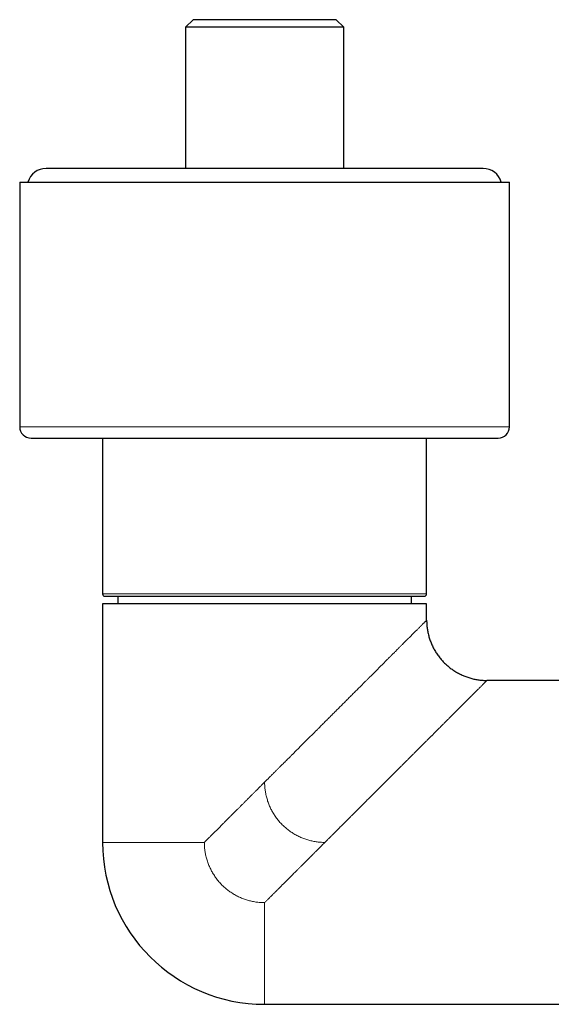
# Model space of a CAD drawing. Header units: millimetres. Extents: x 8 to 887, y 12 to 525.
# Tile 9 of 35: x 351 to 422, y 200 to 331. Entities that reach past the tile are written whole.
import ezdxf

# ---------------------------------------------------------------- set-up
doc = ezdxf.new("R2010")
doc.units = ezdxf.units.MM

msp = doc.modelspace()

# ---------------------------------------------------------------- linework, layer by layer
at = {"color": 7, "linetype": 'Continuous', "lineweight": 30}
for p, q in [((374, 331.13), (373, 330.13)), ((393, 331.13), (374, 331.13)), ((394, 330.13), (393, 331.13)), ((373, 330.13), (373, 311.38)), ((394, 330.13), (373, 330.13)), ((394, 311.38), (394, 330.13)), ((412.5, 311.38), (354.5, 311.38)), ((351, 309.58), (351, 277.08)), ((351, 309.58), (416, 309.58)), ((416, 277.08), (416, 309.58)), ((362, 275.58), (362, 254.88)), ((405, 254.88), (405, 275.58)), ((364, 254.58), (364, 253.58)), ((403, 253.58), (403, 254.58)), ((362, 253.58), (362, 221.9)), ((383.5, 253.58), (362, 253.58)), ((405, 253.58), (383.5, 253.58)), ((405, 251.4), (405, 253.58)), ((434.95, 243.4), (413, 243.4)), ((383.5, 200.4), (427.7, 200.4))]:
    msp.add_line(p, q, dxfattribs=at)
at = {"color": 252, "linetype": 'Continuous', "lineweight": 0}
for p, q in [((351, 277.08), (416, 277.08)), ((362, 254.88), (383.5, 254.88)), ((383.5, 254.88), (405, 254.88)), ((375.5, 221.9), (362, 221.9)), ((383.5, 213.9), (383.5, 200.4))]:
    msp.add_line(p, q, dxfattribs=at)
at = {"color": 7, "linetype": 'Continuous', "lineweight": 30}
for centre, radius, start, end in [((354.5, 308.88), 2.5, 90, 163.7398), ((412.5, 308.88), 2.5, 16.2602, 90), ((352.5, 277.08), 1.5, 180, 270), ((414.5, 277.08), 1.5, 270, 0), ((362.3, 254.88), 0.3, 180, 270), ((404.7, 254.88), 0.3, 270, 0), ((383.5, 221.9), 21.5, 180, 270)]:
    msp.add_arc(centre, radius, start, end, dxfattribs=at)
for points, knots in [([(352.5, 275.58), (352.5, 275.58), (352.5, 275.58), (352.52, 275.58), (352.54, 275.58), (352.57, 275.58), (352.6, 275.58), (352.63, 275.58), (352.65, 275.58), (352.67, 275.58), (352.69, 275.58), (352.71, 275.58), (352.75, 275.58), (352.82, 275.58), (352.91, 275.58), (353.02, 275.58), (353.14, 275.58), (353.27, 275.58), (353.4, 275.58), (353.53, 275.58), (353.64, 275.58), (353.75, 275.58), (353.88, 275.58), (354, 275.58), (354.13, 275.58), (354.28, 275.58), (354.45, 275.58), (354.65, 275.58), (354.86, 275.58), (355.08, 275.58), (355.31, 275.58), (355.54, 275.58), (355.78, 275.58), (356.03, 275.58), (356.21, 275.58), (356.29, 275.58)], [0, 0, 0, 0, 0.030549, 0.0682047, 0.1013496, 0.1345113, 0.1676989, 0.1807462, 0.1937994, 0.2068592, 0.219926, 0.2330004, 0.2460831, 0.2867209, 0.3272969, 0.3678279, 0.4083306, 0.4488216, 0.4893176, 0.5166021, 0.5439015, 0.5712211, 0.5985659, 0.625941, 0.6522294, 0.6780301, 0.7141136, 0.7501641, 0.7861935, 0.8222134, 0.8582357, 0.8936285, 0.929046, 0.9644995, 1, 1, 1, 1]), ([(356.29, 275.58), (356.39, 275.58), (356.58, 275.58), (356.88, 275.58), (357.19, 275.58), (357.51, 275.58), (357.84, 275.58), (358.14, 275.58), (358.41, 275.58), (358.64, 275.58), (358.88, 275.58), (359.13, 275.58), (359.38, 275.58), (359.64, 275.58), (359.95, 275.58), (360.3, 275.58), (360.7, 275.58), (361.11, 275.58), (361.52, 275.58), (361.9, 275.58), (362.26, 275.58), (362.57, 275.58), (362.83, 275.58), (363.03, 275.58), (363.15, 275.58), (363.28, 275.58), (363.41, 275.58), (363.54, 275.58), (363.78, 275.58), (364.13, 275.58), (364.59, 275.58), (365.06, 275.58), (365.53, 275.58), (366.01, 275.58), (366.44, 275.58), (366.82, 275.58), (367.16, 275.58), (367.49, 275.58), (367.83, 275.58), (368.17, 275.58), (368.52, 275.58), (368.92, 275.58), (369.39, 275.58), (369.93, 275.58), (370.47, 275.58), (371.01, 275.58), (371.56, 275.58), (372.1, 275.58), (372.63, 275.58), (373.16, 275.58), (373.7, 275.58), (374.23, 275.58), (374.78, 275.58), (375.35, 275.58), (375.93, 275.58), (376.51, 275.58), (377.09, 275.58), (377.67, 275.58), (378.2, 275.58), (378.66, 275.58), (379.05, 275.58), (379.45, 275.58), (379.85, 275.58), (380.25, 275.58), (380.65, 275.58), (381.11, 275.58), (381.64, 275.58), (382.22, 275.58), (382.81, 275.58), (383.39, 275.58), (383.97, 275.58), (384.53, 275.58), (385.07, 275.58), (385.58, 275.58), (385.99, 275.58), (386.3, 275.58), (386.5, 275.58), (386.7, 275.58), (386.9, 275.58), (387.1, 275.58), (387.45, 275.58), (387.93, 275.58), (388.55, 275.58), (389.17, 275.58), (389.79, 275.58), (390.4, 275.58), (390.94, 275.58), (391.42, 275.58), (391.83, 275.58), (392.23, 275.58), (392.64, 275.58), (393.04, 275.58), (393.43, 275.58), (393.86, 275.58), (394.34, 275.58), (394.86, 275.58), (395.38, 275.58), (395.89, 275.58), (396.4, 275.58), (396.9, 275.58), (397.39, 275.58), (397.88, 275.58), (398.38, 275.58), (398.88, 275.58), (399.39, 275.58), (399.9, 275.58), (400.4, 275.58), (400.89, 275.58), (401.33, 275.58), (401.7, 275.58), (402.03, 275.58), (402.34, 275.58), (402.66, 275.58), (402.98, 275.58), (403.3, 275.58), (403.66, 275.58), (404.07, 275.58), (404.51, 275.58), (404.94, 275.58), (405.36, 275.58), (405.74, 275.58), (406.08, 275.58), (406.37, 275.58), (406.61, 275.58), (406.78, 275.58), (406.89, 275.58), (407, 275.58), (407.11, 275.58), (407.22, 275.58), (407.42, 275.58), (407.7, 275.58), (408.07, 275.58), (408.42, 275.58), (408.76, 275.58), (409.1, 275.58), (409.38, 275.58), (409.63, 275.58), (409.84, 275.58), (410.05, 275.58), (410.25, 275.58), (410.45, 275.58), (410.64, 275.58), (410.86, 275.58), (411.11, 275.58), (411.37, 275.58), (411.63, 275.58), (411.87, 275.58), (412.11, 275.58), (412.33, 275.58), (412.54, 275.58), (412.73, 275.58), (412.91, 275.58), (413.08, 275.58), (413.25, 275.58), (413.41, 275.58), (413.56, 275.58), (413.7, 275.58), (413.83, 275.58), (413.95, 275.58), (414.04, 275.58), (414.12, 275.58), (414.18, 275.58), (414.24, 275.58), (414.29, 275.58), (414.33, 275.58), (414.37, 275.58), (414.41, 275.58), (414.45, 275.58), (414.48, 275.58), (414.49, 275.58), (414.5, 275.58), (414.5, 275.58), (414.5, 275.58)], [0, 0, 0, 0, 0.007255, 0.014499, 0.021737, 0.02897, 0.036201, 0.043433, 0.048305, 0.053179, 0.058057, 0.062939, 0.067825, 0.072921, 0.078099, 0.085339, 0.092572, 0.0998, 0.107026, 0.114253, 0.119555, 0.124859, 0.130168, 0.132254, 0.134342, 0.13643, 0.13852, 0.14061, 0.142701, 0.149858, 0.157003, 0.16414, 0.171272, 0.1784, 0.185527, 0.190329, 0.195131, 0.199936, 0.204745, 0.209557, 0.214374, 0.219196, 0.226506, 0.233804, 0.241093, 0.248376, 0.255655, 0.262934, 0.269799, 0.276667, 0.283542, 0.290426, 0.29732, 0.304629, 0.311927, 0.319217, 0.3265, 0.333779, 0.341058, 0.345961, 0.350865, 0.355773, 0.360683, 0.365598, 0.370518, 0.375444, 0.3826, 0.389746, 0.396883, 0.404014, 0.411142, 0.41827, 0.424544, 0.43082, 0.437102, 0.439572, 0.442042, 0.444514, 0.446988, 0.449462, 0.451939, 0.459631, 0.467311, 0.474983, 0.482649, 0.490313, 0.497978, 0.503142, 0.50831, 0.513481, 0.518657, 0.523838, 0.528814, 0.533697, 0.540526, 0.54735, 0.554169, 0.560987, 0.567805, 0.574505, 0.581209, 0.58792, 0.59464, 0.601894, 0.609138, 0.616375, 0.623608, 0.630839, 0.638071, 0.642943, 0.647818, 0.652696, 0.657578, 0.662465, 0.667561, 0.672738, 0.679979, 0.687212, 0.69444, 0.701666, 0.708893, 0.714195, 0.719499, 0.724807, 0.726894, 0.728982, 0.73107, 0.733159, 0.73525, 0.737341, 0.744498, 0.751643, 0.75878, 0.765912, 0.77304, 0.780167, 0.784968, 0.789771, 0.794576, 0.799384, 0.804197, 0.809014, 0.813836, 0.821146, 0.828444, 0.835733, 0.843016, 0.850295, 0.857574, 0.864438, 0.871307, 0.878182, 0.885065, 0.89196, 0.899269, 0.906567, 0.913856, 0.921139, 0.928419, 0.935698, 0.940601, 0.945505, 0.950413, 0.955323, 0.960238, 0.965158, 0.970084, 0.97724, 0.984386, 0.991523, 0.998654, 1, 1, 1, 1]), ([(362.3, 254.58), (362.3, 254.58), (362.3, 254.58), (362.31, 254.58), (362.32, 254.58), (362.33, 254.58), (362.35, 254.58), (362.36, 254.58), (362.38, 254.58), (362.41, 254.58), (362.43, 254.58), (362.47, 254.58), (362.53, 254.58), (362.61, 254.58), (362.7, 254.58), (362.81, 254.58), (362.92, 254.58), (363.01, 254.58), (363.1, 254.58), (363.2, 254.58), (363.3, 254.58), (363.4, 254.58), (363.52, 254.58), (363.67, 254.58), (363.85, 254.58), (364.04, 254.58), (364.24, 254.58), (364.45, 254.58), (364.66, 254.58), (364.89, 254.58), (365.13, 254.58), (365.38, 254.58), (365.64, 254.58), (365.9, 254.58), (366.15, 254.58), (366.37, 254.58), (366.56, 254.58), (366.75, 254.58), (366.95, 254.58), (367.16, 254.58), (367.41, 254.58), (367.7, 254.58), (368.05, 254.58), (368.4, 254.58), (368.69, 254.58), (368.92, 254.58), (369.09, 254.58), (369.25, 254.58), (369.42, 254.58), (369.6, 254.58), (369.77, 254.58), (370.01, 254.58), (370.31, 254.58), (370.69, 254.58), (371.08, 254.58), (371.47, 254.58), (371.82, 254.58), (372.13, 254.58), (372.4, 254.58), (372.67, 254.58), (372.94, 254.58), (373.21, 254.58), (373.54, 254.58), (373.92, 254.58), (374.36, 254.58), (374.81, 254.58), (375.26, 254.58), (375.71, 254.58), (376.16, 254.58), (376.61, 254.58), (377.07, 254.58), (377.53, 254.58), (378, 254.58), (378.48, 254.58), (378.96, 254.58), (379.43, 254.58), (379.86, 254.58), (380.23, 254.58), (380.55, 254.58), (380.87, 254.58), (381.19, 254.58), (381.51, 254.58), (381.88, 254.58), (382.31, 254.58), (382.79, 254.58), (383.26, 254.58), (383.74, 254.58), (384.14, 254.58), (384.46, 254.58), (384.69, 254.58), (384.93, 254.58), (385.16, 254.58), (385.4, 254.58), (385.63, 254.58), (385.87, 254.58), (386.19, 254.58), (386.61, 254.58), (387.12, 254.58), (387.63, 254.58), (388.13, 254.58), (388.58, 254.58), (388.96, 254.58), (389.29, 254.58), (389.61, 254.58), (389.93, 254.58), (390.25, 254.58), (390.6, 254.58), (391.01, 254.58), (391.46, 254.58), (391.91, 254.58), (392.36, 254.58), (392.8, 254.58), (393.23, 254.58), (393.52, 254.58), (393.66, 254.58)], [0, 0, 0, 0, 0.005556, 0.016466, 0.021825, 0.027186, 0.032548, 0.037914, 0.043283, 0.048656, 0.054034, 0.059418, 0.07119, 0.082941, 0.09468, 0.106412, 0.118146, 0.125832, 0.133524, 0.141223, 0.148931, 0.156444, 0.163711, 0.174821, 0.18592, 0.197013, 0.208108, 0.219208, 0.230322, 0.241453, 0.252555, 0.26364, 0.274714, 0.285784, 0.296854, 0.304105, 0.311362, 0.318624, 0.325894, 0.333372, 0.341078, 0.352621, 0.36415, 0.375674, 0.387197, 0.392373, 0.39755, 0.40273, 0.407914, 0.413101, 0.418292, 0.423489, 0.434441, 0.445374, 0.456295, 0.467207, 0.478118, 0.485263, 0.492412, 0.499565, 0.506725, 0.513892, 0.521069, 0.532255, 0.543422, 0.554574, 0.565719, 0.576861, 0.587807, 0.598763, 0.609735, 0.620726, 0.631913, 0.64308, 0.654232, 0.665376, 0.676518, 0.683815, 0.691116, 0.698421, 0.705734, 0.713054, 0.720385, 0.731337, 0.74227, 0.75319, 0.764103, 0.775013, 0.780372, 0.785733, 0.791095, 0.796461, 0.80183, 0.807203, 0.812581, 0.817965, 0.829737, 0.841488, 0.853227, 0.864959, 0.876693, 0.884379, 0.892071, 0.89977, 0.907478, 0.914991, 0.922259, 0.93337, 0.94447, 0.955563, 0.966657, 0.977758, 0.98887, 1, 1, 1, 1]), ([(393.66, 254.58), (393.81, 254.58), (394.09, 254.58), (394.51, 254.58), (394.92, 254.58), (395.33, 254.58), (395.68, 254.58), (395.99, 254.58), (396.24, 254.58), (396.5, 254.58), (396.75, 254.58), (397, 254.58), (397.3, 254.58), (397.64, 254.58), (398.02, 254.58), (398.38, 254.58), (398.67, 254.58), (398.89, 254.58), (399.05, 254.58), (399.2, 254.58), (399.35, 254.58), (399.5, 254.58), (399.65, 254.58), (399.85, 254.58), (400.1, 254.58), (400.4, 254.58), (400.68, 254.58), (400.96, 254.58), (401.2, 254.58), (401.4, 254.58), (401.56, 254.58), (401.72, 254.58), (401.88, 254.58), (402.04, 254.58), (402.22, 254.58), (402.42, 254.58), (402.63, 254.58), (402.84, 254.58), (403.03, 254.58), (403.22, 254.58), (403.39, 254.58), (403.55, 254.58), (403.7, 254.58), (403.85, 254.58), (403.98, 254.58), (404.1, 254.58), (404.21, 254.58), (404.31, 254.58), (404.39, 254.58), (404.45, 254.58), (404.49, 254.58), (404.54, 254.58), (404.57, 254.58), (404.61, 254.58), (404.64, 254.58), (404.67, 254.58), (404.69, 254.58), (404.7, 254.58), (404.7, 254.58), (404.7, 254.58)], [0, 0, 0, 0, 0.021472, 0.042912, 0.064329, 0.085736, 0.107144, 0.121167, 0.135199, 0.149242, 0.1633, 0.177761, 0.192663, 0.214986, 0.237283, 0.259567, 0.281852, 0.291861, 0.301874, 0.311892, 0.321916, 0.331947, 0.341987, 0.352036, 0.373217, 0.39436, 0.415479, 0.436582, 0.457682, 0.471501, 0.485325, 0.499159, 0.513005, 0.526866, 0.540745, 0.562378, 0.583973, 0.60554, 0.627092, 0.648639, 0.669809, 0.690997, 0.712214, 0.733471, 0.755105, 0.776699, 0.798267, 0.819818, 0.841366, 0.855478, 0.869596, 0.883724, 0.897865, 0.912022, 0.926198, 0.947379, 0.968523, 0.989641, 1, 1, 1, 1]), ([(405, 251.4), (405, 251.31), (405, 251.12), (405.02, 250.85), (405.04, 250.58), (405.07, 250.31), (405.12, 250.03), (405.17, 249.75), (405.23, 249.48), (405.31, 249.2), (405.39, 248.93), (405.48, 248.65), (405.59, 248.39), (405.7, 248.13), (405.82, 247.87), (405.95, 247.62), (406.09, 247.37), (406.23, 247.13), (406.39, 246.89), (406.56, 246.65), (406.74, 246.42), (406.92, 246.2), (407.1, 245.99), (407.29, 245.79), (407.49, 245.6), (407.7, 245.41), (407.91, 245.23), (408.13, 245.05), (408.37, 244.88), (408.6, 244.71), (408.85, 244.56), (409.09, 244.42), (409.34, 244.29), (409.58, 244.17), (409.83, 244.06), (410.07, 243.95), (410.33, 243.86), (410.59, 243.77), (410.86, 243.69), (411.13, 243.62), (411.4, 243.56), (411.67, 243.51), (411.94, 243.47), (412.2, 243.44), (412.47, 243.42), (412.73, 243.4), (412.91, 243.4), (413, 243.4)], [0, 0, 0, 0, 0.022036, 0.043722, 0.065383, 0.087227, 0.109355, 0.131763, 0.154348, 0.176909, 0.200226, 0.223174, 0.245871, 0.268419, 0.290903, 0.313393, 0.335944, 0.3586, 0.381388, 0.404323, 0.427407, 0.450627, 0.472623, 0.494679, 0.51675, 0.53878, 0.560729, 0.583888, 0.606906, 0.629779, 0.652518, 0.675149, 0.69771, 0.718964, 0.740259, 0.761662, 0.783255, 0.805133, 0.827341, 0.849667, 0.871892, 0.893881, 0.915585, 0.936658, 0.957603, 0.978621, 1, 1, 1, 1])]:
    msp.add_open_spline(points, degree=3, knots=knots, dxfattribs=at)
at = {"color": 252, "linetype": 'Continuous', "lineweight": 0}
for points, knots in [([(383.5, 229.9), (383.61, 230.01), (383.83, 230.23), (384.15, 230.55), (384.46, 230.86), (384.76, 231.16), (385.05, 231.45), (385.32, 231.72), (385.58, 231.97), (385.82, 232.22), (386.05, 232.45), (386.28, 232.68), (386.49, 232.89), (386.69, 233.09), (386.83, 233.23), (386.92, 233.32), (386.97, 233.37), (387.01, 233.41), (387.05, 233.45), (387.1, 233.5), (387.16, 233.56), (387.32, 233.72), (387.6, 234), (387.98, 234.38), (388.35, 234.75), (388.72, 235.12), (389.07, 235.47), (389.43, 235.83), (389.79, 236.19), (390.13, 236.53), (390.36, 236.76), (390.49, 236.89), (390.52, 236.92), (390.55, 236.95), (390.59, 236.99), (390.62, 237.02), (390.66, 237.05), (390.84, 237.23), (391.16, 237.56), (391.62, 238.02), (392.07, 238.47), (392.51, 238.91), (392.86, 239.26), (393.14, 239.54), (393.34, 239.74), (393.54, 239.94), (393.74, 240.14), (393.94, 240.34), (394.14, 240.54), (394.35, 240.75), (394.64, 241.04), (394.99, 241.39), (395.41, 241.81), (395.82, 242.22), (396.2, 242.6), (396.55, 242.95), (396.87, 243.27), (397.09, 243.49), (397.21, 243.61), (397.24, 243.64), (397.28, 243.68), (397.32, 243.72), (397.35, 243.75), (397.5, 243.9), (397.76, 244.16), (398.11, 244.51), (398.46, 244.86), (398.8, 245.2), (399.14, 245.54), (399.47, 245.87), (399.8, 246.2), (400.02, 246.42), (400.14, 246.54), (400.17, 246.57), (400.21, 246.61), (400.25, 246.65), (400.28, 246.68), (400.41, 246.81), (400.64, 247.04), (400.94, 247.34), (401.24, 247.64), (401.52, 247.92), (401.77, 248.17), (401.98, 248.38), (402.17, 248.57), (402.3, 248.7), (402.4, 248.8), (402.45, 248.85), (402.5, 248.9), (402.55, 248.95), (402.6, 249), (402.65, 249.05), (402.7, 249.1), (402.8, 249.2), (402.94, 249.34), (403.14, 249.54), (403.32, 249.72), (403.49, 249.89), (403.65, 250.05), (403.8, 250.2), (403.93, 250.33), (404.05, 250.45), (404.14, 250.54), (404.21, 250.61), (404.25, 250.65), (404.29, 250.69), (404.33, 250.73), (404.36, 250.76), (404.43, 250.83), (404.51, 250.91), (404.61, 251.01), (404.69, 251.09), (404.77, 251.17), (404.83, 251.23), (404.88, 251.28), (404.93, 251.33), (404.96, 251.36), (404.98, 251.38), (405, 251.4), (405, 251.4), (405, 251.4)], [0, 0, 0, 0, 0.011521, 0.022628, 0.033321, 0.043599, 0.053464, 0.06275, 0.071636, 0.080122, 0.08821, 0.095898, 0.103186, 0.110075, 0.116565, 0.118134, 0.119677, 0.121196, 0.122689, 0.124156, 0.126014, 0.128435, 0.14159, 0.154891, 0.1679, 0.180616, 0.193039, 0.20517, 0.218175, 0.230828, 0.241669, 0.242868, 0.244065, 0.245258, 0.246447, 0.247633, 0.248816, 0.249995, 0.266808, 0.283295, 0.299457, 0.315294, 0.330807, 0.338306, 0.345727, 0.35307, 0.360335, 0.367522, 0.374632, 0.382782, 0.390926, 0.407013, 0.422833, 0.438385, 0.453672, 0.466905, 0.479934, 0.491231, 0.492699, 0.494164, 0.495626, 0.497086, 0.498543, 0.499997, 0.51481, 0.529415, 0.543813, 0.558006, 0.571994, 0.587148, 0.602059, 0.614982, 0.61666, 0.618336, 0.620008, 0.621677, 0.623343, 0.625006, 0.639753, 0.654304, 0.668663, 0.682833, 0.696817, 0.706955, 0.716996, 0.726942, 0.729855, 0.732759, 0.735656, 0.738544, 0.741424, 0.744296, 0.74716, 0.750017, 0.762194, 0.774255, 0.786205, 0.798047, 0.809784, 0.821419, 0.831578, 0.841663, 0.851678, 0.855593, 0.859499, 0.863394, 0.86728, 0.871155, 0.875021, 0.886915, 0.898747, 0.910522, 0.922244, 0.933919, 0.945552, 0.956487, 0.967395, 0.97828, 0.989147, 1, 1, 1, 1]), ([(413, 243.4), (413, 243.4), (413, 243.4), (412.98, 243.38), (412.95, 243.35), (412.92, 243.32), (412.87, 243.27), (412.82, 243.22), (412.75, 243.15), (412.69, 243.09), (412.63, 243.03), (412.58, 242.98), (412.56, 242.96), (412.53, 242.93), (412.5, 242.9), (412.47, 242.87), (412.43, 242.83), (412.38, 242.78), (412.29, 242.69), (412.17, 242.57), (412.05, 242.45), (411.91, 242.31), (411.76, 242.16), (411.61, 242.01), (411.46, 241.86), (411.31, 241.71), (411.17, 241.57), (411.04, 241.44), (410.96, 241.36), (410.9, 241.3), (410.87, 241.27), (410.84, 241.24), (410.81, 241.21), (410.78, 241.18), (410.69, 241.09), (410.56, 240.96), (410.36, 240.76), (410.16, 240.56), (409.95, 240.35), (409.73, 240.13), (409.51, 239.91), (409.29, 239.69), (409.08, 239.48), (408.89, 239.29), (408.71, 239.11), (408.6, 239), (408.52, 238.92), (408.48, 238.88), (408.44, 238.84), (408.4, 238.8), (408.36, 238.76), (408.24, 238.64), (408.03, 238.43), (407.73, 238.13), (407.42, 237.82), (407.1, 237.5), (406.8, 237.2), (406.53, 236.93), (406.28, 236.68), (405.99, 236.39), (405.77, 236.17), (405.62, 236.02), (405.58, 235.98), (405.53, 235.93), (405.48, 235.88), (405.44, 235.84), (405.3, 235.7), (405.08, 235.48), (404.77, 235.17), (404.45, 234.85), (404.12, 234.52), (403.78, 234.18), (403.45, 233.85), (403.12, 233.52), (402.81, 233.21), (402.56, 232.96), (402.39, 232.79), (402.29, 232.69), (402.2, 232.6), (402.11, 232.51), (402.02, 232.42), (401.93, 232.33), (401.85, 232.25), (401.69, 232.09), (401.44, 231.84), (401.12, 231.52), (400.79, 231.19), (400.45, 230.85), (400.1, 230.5), (399.72, 230.12), (399.34, 229.74), (399.08, 229.48), (398.93, 229.33), (398.89, 229.29), (398.85, 229.25), (398.81, 229.21), (398.77, 229.17), (398.73, 229.13), (398.59, 228.99), (398.36, 228.76), (398.02, 228.42), (397.67, 228.07), (397.31, 227.71), (396.94, 227.34), (396.57, 226.97), (396.22, 226.62), (395.86, 226.26), (395.6, 226), (395.44, 225.84), (395.37, 225.77), (395.3, 225.7), (395.23, 225.63), (395.17, 225.57), (395.11, 225.51), (395.04, 225.44), (394.94, 225.34), (394.8, 225.2), (394.64, 225.04), (394.46, 224.86), (394.27, 224.67), (394.08, 224.48), (393.87, 224.27), (393.65, 224.05), (393.43, 223.83), (393.19, 223.59), (392.93, 223.33), (392.67, 223.07), (392.39, 222.79), (392.1, 222.5), (391.8, 222.2), (391.6, 222), (391.5, 221.9)], [0, 0, 0, 0, 0.011507, 0.023029, 0.034574, 0.046146, 0.057752, 0.069395, 0.079678, 0.089998, 0.10036, 0.103859, 0.107363, 0.110873, 0.114388, 0.117909, 0.121435, 0.124967, 0.136179, 0.147474, 0.158855, 0.170327, 0.181894, 0.193558, 0.203907, 0.214337, 0.224851, 0.231837, 0.238861, 0.240708, 0.242556, 0.244408, 0.246262, 0.248118, 0.249978, 0.261034, 0.27221, 0.283508, 0.294931, 0.306479, 0.318155, 0.328538, 0.339023, 0.349612, 0.356657, 0.363748, 0.365613, 0.367481, 0.369352, 0.371226, 0.373104, 0.374985, 0.38819, 0.401593, 0.415193, 0.428994, 0.442997, 0.453395, 0.463903, 0.474522, 0.488708, 0.49058, 0.492456, 0.494335, 0.496217, 0.498103, 0.499991, 0.512245, 0.524687, 0.537318, 0.550139, 0.563151, 0.576354, 0.588132, 0.600058, 0.612133, 0.61572, 0.619319, 0.622932, 0.626336, 0.629459, 0.632596, 0.635749, 0.638917, 0.650564, 0.662411, 0.674459, 0.686706, 0.699155, 0.71308, 0.727248, 0.739918, 0.741352, 0.742788, 0.744227, 0.745668, 0.747111, 0.748557, 0.750005, 0.761662, 0.773648, 0.785963, 0.798607, 0.81158, 0.824882, 0.83686, 0.849094, 0.861582, 0.863965, 0.866358, 0.86876, 0.87117, 0.87359, 0.875607, 0.87707, 0.881224, 0.885569, 0.891463, 0.897675, 0.904206, 0.911055, 0.918223, 0.92571, 0.933515, 0.941639, 0.950492, 0.959694, 0.969246, 0.979148, 0.989399, 1, 1, 1, 1]), ([(375.5, 221.9), (375.6, 222), (375.81, 222.21), (376.13, 222.53), (376.46, 222.86), (376.8, 223.2), (377.14, 223.54), (377.5, 223.9), (377.83, 224.23), (378.14, 224.54), (378.43, 224.83), (378.73, 225.13), (378.96, 225.36), (379.12, 225.52), (379.21, 225.61), (379.3, 225.7), (379.39, 225.79), (379.47, 225.87), (379.58, 225.98), (379.73, 226.13), (379.93, 226.33), (380.17, 226.57), (380.45, 226.85), (380.73, 227.13), (381.02, 227.42), (381.23, 227.63), (381.35, 227.75), (381.38, 227.78), (381.4, 227.8), (381.43, 227.83), (381.46, 227.86), (381.49, 227.89), (381.51, 227.91), (381.55, 227.95), (381.62, 228.02), (381.71, 228.11), (381.82, 228.22), (381.94, 228.34), (382.07, 228.47), (382.21, 228.61), (382.35, 228.75), (382.5, 228.9), (382.66, 229.06), (382.82, 229.22), (382.98, 229.38), (383.15, 229.55), (383.32, 229.72), (383.44, 229.84), (383.5, 229.9)], [0, 0, 0, 0, 0.039763, 0.080517, 0.122262, 0.164997, 0.208724, 0.253442, 0.299153, 0.335026, 0.371487, 0.408537, 0.446176, 0.457328, 0.468532, 0.479785, 0.49109, 0.501932, 0.51098, 0.532671, 0.554874, 0.58789, 0.621975, 0.65713, 0.693355, 0.730104, 0.73377, 0.737445, 0.74113, 0.744826, 0.748531, 0.751345, 0.753596, 0.755876, 0.767145, 0.779094, 0.791722, 0.806898, 0.822952, 0.839883, 0.857692, 0.876379, 0.895944, 0.915194, 0.935225, 0.956037, 0.977628, 1, 1, 1, 1]), ([(391.5, 221.9), (391.4, 221.9), (391.21, 221.9), (390.91, 221.92), (390.62, 221.95), (390.33, 221.98), (390.04, 222.03), (389.76, 222.09), (389.49, 222.16), (389.22, 222.23), (388.96, 222.31), (388.7, 222.41), (388.43, 222.51), (388.17, 222.62), (387.9, 222.75), (387.65, 222.89), (387.39, 223.03), (387.14, 223.19), (386.9, 223.35), (386.68, 223.52), (386.46, 223.69), (386.25, 223.86), (386.04, 224.05), (385.84, 224.25), (385.64, 224.45), (385.44, 224.67), (385.26, 224.9), (385.08, 225.13), (384.91, 225.37), (384.75, 225.61), (384.6, 225.85), (384.46, 226.09), (384.34, 226.33), (384.22, 226.58), (384.11, 226.84), (384, 227.11), (383.9, 227.39), (383.82, 227.67), (383.74, 227.95), (383.67, 228.24), (383.62, 228.52), (383.57, 228.8), (383.54, 229.07), (383.52, 229.35), (383.5, 229.62), (383.5, 229.81), (383.5, 229.9)], [0, 0, 0, 0, 0.023333, 0.046667, 0.07, 0.093333, 0.116667, 0.14, 0.162, 0.184, 0.206, 0.228, 0.25, 0.273334, 0.296667, 0.32, 0.343334, 0.366667, 0.39, 0.412, 0.434, 0.456, 0.478, 0.5, 0.523333, 0.546666, 0.57, 0.593333, 0.616666, 0.639999, 0.661999, 0.683999, 0.705999, 0.727999, 0.75, 0.773333, 0.796666, 0.819999, 0.843333, 0.866666, 0.889999, 0.912, 0.934, 0.956, 0.978, 1, 1, 1, 1]), ([(383.5, 213.9), (383.4, 213.9), (383.21, 213.9), (382.91, 213.92), (382.62, 213.95), (382.33, 213.98), (382.04, 214.03), (381.76, 214.09), (381.49, 214.16), (381.22, 214.23), (380.96, 214.31), (380.7, 214.41), (380.43, 214.51), (380.17, 214.62), (379.91, 214.75), (379.65, 214.89), (379.39, 215.03), (379.14, 215.19), (378.9, 215.35), (378.68, 215.52), (378.46, 215.69), (378.25, 215.86), (378.04, 216.05), (377.84, 216.24), (377.64, 216.45), (377.44, 216.67), (377.26, 216.89), (377.08, 217.13), (376.91, 217.37), (376.75, 217.61), (376.6, 217.85), (376.47, 218.09), (376.34, 218.33), (376.22, 218.58), (376.11, 218.84), (376, 219.11), (375.9, 219.39), (375.82, 219.67), (375.74, 219.95), (375.67, 220.24), (375.62, 220.52), (375.57, 220.8), (375.54, 221.07), (375.52, 221.35), (375.5, 221.62), (375.5, 221.81), (375.5, 221.9)], [0, 0, 0, 0, 0.023373, 0.046682, 0.069967, 0.093272, 0.116635, 0.140013, 0.161988, 0.183942, 0.205908, 0.227916, 0.25, 0.273295, 0.29657, 0.319857, 0.343193, 0.366611, 0.389944, 0.411861, 0.4338, 0.455785, 0.477844, 0.5, 0.523213, 0.546451, 0.569739, 0.593108, 0.616584, 0.639921, 0.661819, 0.683753, 0.705747, 0.727821, 0.750001, 0.773254, 0.796513, 0.819806, 0.84316, 0.8666, 0.889996, 0.911969, 0.933933, 0.955911, 0.977926, 1, 1, 1, 1]), ([(391.5, 221.9), (391.43, 221.83), (391.3, 221.7), (391.1, 221.5), (390.91, 221.31), (390.72, 221.12), (390.55, 220.95), (390.39, 220.79), (390.23, 220.63), (390.08, 220.48), (389.95, 220.35), (389.84, 220.24), (389.75, 220.15), (389.65, 220.05), (389.58, 219.98), (389.53, 219.93), (389.51, 219.91), (389.49, 219.89), (389.47, 219.87), (389.37, 219.77), (389.18, 219.58), (388.91, 219.31), (388.63, 219.03), (388.35, 218.75), (388.08, 218.48), (387.88, 218.28), (387.74, 218.14), (387.67, 218.07), (387.59, 217.99), (387.52, 217.92), (387.44, 217.84), (387.31, 217.71), (387.14, 217.54), (386.88, 217.28), (386.58, 216.98), (386.23, 216.63), (385.89, 216.29), (385.55, 215.95), (385.23, 215.63), (384.91, 215.31), (384.61, 215.01), (384.33, 214.73), (384.04, 214.44), (383.77, 214.17), (383.59, 213.99), (383.5, 213.9)], [0, 0, 0, 0, 0.025553, 0.0501, 0.073643, 0.096182, 0.117715, 0.137886, 0.157087, 0.175319, 0.192582, 0.20484, 0.216557, 0.227734, 0.241659, 0.243762, 0.245842, 0.247898, 0.249931, 0.253205, 0.286442, 0.31886, 0.354707, 0.389499, 0.423235, 0.455915, 0.465301, 0.474596, 0.4838, 0.492914, 0.502446, 0.51377, 0.540262, 0.566476, 0.610954, 0.654606, 0.69743, 0.739426, 0.780596, 0.820939, 0.85822, 0.894766, 0.930578, 0.965656, 1, 1, 1, 1])]:
    msp.add_open_spline(points, degree=3, knots=knots, dxfattribs=at)

doc.saveas('drawing.dxf')
